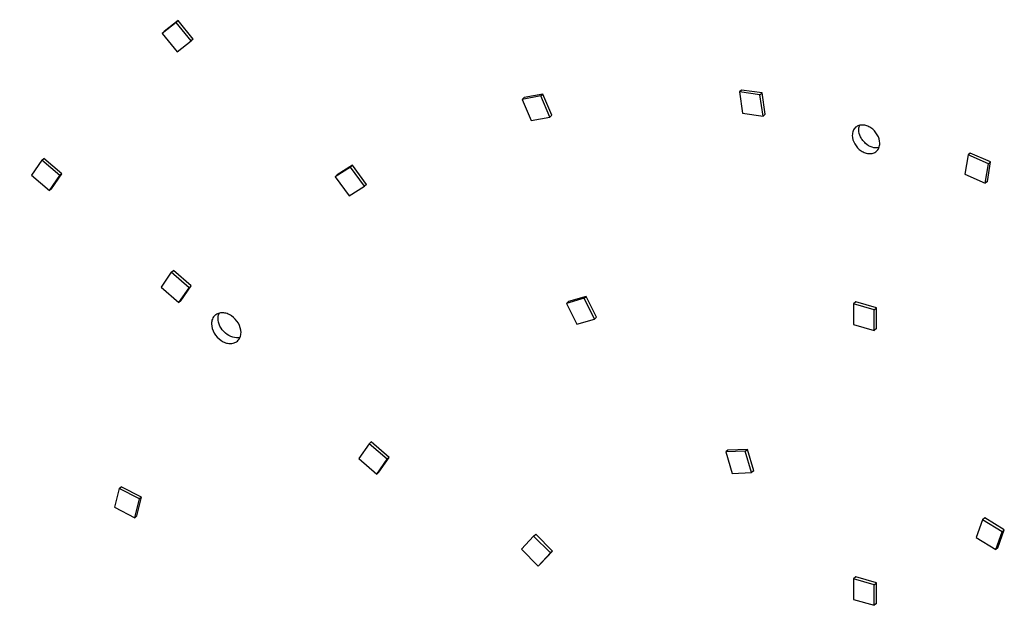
# Model space of a CAD drawing. Header units: millimetres. Extents: x 0 to 210, y 0 to 297.
# Tile 17 of 20: x 108 to 126, y 237 to 248. Entities that reach past the tile are written whole.
import ezdxf

# ---------------------------------------------------------------- set-up
doc = ezdxf.new("R2010")
doc.units = ezdxf.units.MM
doc.header["$LTSCALE"] = 19.36
doc.layers.get('0').update_dxf_attribs({"linetype": 'CONTINUOUS'})

msp = doc.modelspace()

# ---------------------------------------------------------------- linework, layer by layer
at = {"color": 7, "linetype": 'Continuous'}
for p, q in [((110.724674, 247.664974), (110.469996, 247.468505)), ((110.687389, 247.632684), (110.724674, 247.664974)), ((110.994662, 247.332356), (110.724674, 247.664974)), ((110.687389, 247.632684), (110.43271, 247.436215)), ((110.469996, 247.468505), (110.43271, 247.436215)), ((110.957377, 247.300066), (110.687389, 247.632684)), ((110.43271, 247.436215), (110.702698, 247.103597)), ((110.702698, 247.103597), (110.957377, 247.300066)), ((110.994662, 247.332356), (110.957377, 247.300066)), ((120.867315, 246.41474), (120.83003, 246.38245)), ((121.234323, 246.364112), (120.867315, 246.41474)), ((117.251477, 246.311652), (116.91708, 246.247147)), ((116.954365, 246.279437), (116.91708, 246.247147)), ((116.91708, 246.247147), (117.078117, 245.866262)), ((117.288763, 246.343943), (116.954365, 246.279437)), ((117.251477, 246.311652), (117.288763, 246.343943)), ((117.412515, 245.930767), (117.251477, 246.311652)), ((117.4498, 245.963057), (117.288763, 246.343943)), ((120.83003, 246.38245), (120.885347, 245.999473)), ((121.197037, 246.331821), (120.83003, 246.38245)), ((121.197037, 246.331821), (121.234323, 246.364112)), ((121.252355, 245.948845), (121.197037, 246.331821)), ((121.289641, 245.981135), (121.234323, 246.364112)), ((117.078117, 245.866262), (117.412515, 245.930767)), ((117.4498, 245.963057), (117.412515, 245.930767)), ((120.885347, 245.999473), (121.252355, 245.948845)), ((121.289641, 245.981135), (121.252355, 245.948845)), ((108.269445, 245.154679), (108.083868, 244.886822)), ((108.269445, 245.154679), (108.306731, 245.186969)), ((108.590873, 244.876314), (108.269445, 245.154679)), ((108.628159, 244.908604), (108.306731, 245.186969)), ((124.942639, 245.250468), (124.887303, 244.899437)), ((124.979925, 245.282758), (124.942639, 245.250468)), ((125.309644, 245.089187), (124.942639, 245.250468)), ((125.34693, 245.121477), (124.979925, 245.282758)), ((113.822874, 245.030774), (113.550799, 244.856866)), ((113.86016, 245.063064), (113.588085, 244.889157)), ((113.822874, 245.030774), (113.86016, 245.063064)), ((114.075322, 244.685823), (113.822874, 245.030774)), ((114.112608, 244.718114), (113.86016, 245.063064)), ((125.254309, 244.738156), (125.309644, 245.089187)), ((125.291594, 244.770446), (125.34693, 245.121477)), ((125.309644, 245.089187), (125.34693, 245.121477)), ((108.083868, 244.886822), (108.405296, 244.608457)), ((108.405296, 244.608457), (108.590873, 244.876314)), ((108.442582, 244.640747), (108.628159, 244.908604)), ((108.628159, 244.908604), (108.590873, 244.876314)), ((113.588085, 244.889157), (113.550799, 244.856866)), ((113.550799, 244.856866), (113.803247, 244.511916)), ((124.887303, 244.899437), (125.254309, 244.738156)), ((108.442582, 244.640747), (108.405296, 244.608457)), ((113.803247, 244.511916), (114.075322, 244.685823)), ((114.112608, 244.718114), (114.075322, 244.685823)), ((125.291594, 244.770446), (125.254309, 244.738156)), ((110.599803, 243.13653), (110.414226, 242.868673)), ((110.599803, 243.13653), (110.637089, 243.16882)), ((110.921231, 242.858165), (110.599803, 243.13653)), ((110.958517, 242.890455), (110.637089, 243.16882)), ((110.414226, 242.868673), (110.735655, 242.590308)), ((110.735655, 242.590308), (110.921231, 242.858165)), ((110.77294, 242.622599), (110.958517, 242.890455)), ((110.958517, 242.890455), (110.921231, 242.858165)), ((118.071355, 242.701843), (117.749926, 242.609055)), ((118.034069, 242.669553), (118.071355, 242.701843)), ((118.256931, 242.326843), (118.071355, 242.701843)), ((110.77294, 242.622599), (110.735655, 242.590308)), ((118.034069, 242.669553), (117.712641, 242.576764)), ((117.749926, 242.609055), (117.712641, 242.576764)), ((117.712641, 242.576764), (117.898217, 242.201765)), ((118.219646, 242.294553), (118.034069, 242.669553)), ((122.92121, 242.601325), (122.883924, 242.569035)), ((122.883924, 242.569035), (122.883924, 242.197881)), ((123.255078, 242.461892), (122.883924, 242.569035)), ((123.292363, 242.494182), (122.92121, 242.601325)), ((118.256931, 242.326843), (118.219646, 242.294553)), ((123.255078, 242.461892), (123.292363, 242.494182)), ((123.255078, 242.090738), (123.255078, 242.461892)), ((123.292363, 242.123029), (123.292363, 242.494182)), ((117.898217, 242.201765), (118.219646, 242.294553)), ((122.883924, 242.197881), (123.255078, 242.090738)), ((123.292363, 242.123029), (123.255078, 242.090738)), ((114.162296, 240.051319), (113.97672, 239.783462)), ((114.162296, 240.051319), (114.199582, 240.083609)), ((114.483725, 239.772954), (114.162296, 240.051319)), ((114.52101, 239.805244), (114.199582, 240.083609)), ((120.617321, 239.935346), (120.580035, 239.903055)), ((120.933023, 239.915849), (120.580035, 239.903055)), ((120.580035, 239.903055), (120.694728, 239.516959)), ((120.970309, 239.94814), (120.617321, 239.935346)), ((120.933023, 239.915849), (120.970309, 239.94814)), ((121.047716, 239.529753), (120.933023, 239.915849)), ((121.085002, 239.562043), (120.970309, 239.94814)), ((113.97672, 239.783462), (114.298148, 239.505097)), ((114.298148, 239.505097), (114.483725, 239.772954)), ((114.335434, 239.537387), (114.52101, 239.805244)), ((114.52101, 239.805244), (114.483725, 239.772954)), ((114.335434, 239.537387), (114.298148, 239.505097)), ((120.694728, 239.516959), (121.047716, 239.529753)), ((121.085002, 239.562043), (121.047716, 239.529753)), ((109.662117, 239.244044), (109.579528, 238.906038)), ((109.662117, 239.244044), (109.699403, 239.276335)), ((110.023965, 239.056998), (109.662117, 239.244044)), ((110.061251, 239.089289), (109.699403, 239.276335)), ((109.941376, 238.718992), (110.023965, 239.056998)), ((109.978661, 238.751283), (110.061251, 239.089289)), ((110.061251, 239.089289), (110.023965, 239.056998)), ((109.579528, 238.906038), (109.941376, 238.718992)), ((109.978661, 238.751283), (109.941376, 238.718992)), ((125.205975, 238.682356), (125.091282, 238.362477)), ((125.24326, 238.714646), (125.205975, 238.682356)), ((125.558963, 238.465764), (125.205975, 238.682356)), ((125.596248, 238.498055), (125.24326, 238.714646)), ((117.123149, 238.389397), (117.160435, 238.421687)), ((117.460704, 238.116848), (117.160435, 238.421687)), ((125.44427, 238.145885), (125.558963, 238.465764)), ((125.481556, 238.178176), (125.596248, 238.498055)), ((125.558963, 238.465764), (125.596248, 238.498055)), ((117.123149, 238.389397), (116.904991, 238.152104)), ((117.423418, 238.084558), (117.123149, 238.389397)), ((125.091282, 238.362477), (125.44427, 238.145885)), ((116.904991, 238.152104), (117.20526, 237.847265)), ((117.20526, 237.847265), (117.423418, 238.084558)), ((117.242546, 237.879556), (117.460704, 238.116848)), ((117.460704, 238.116848), (117.423418, 238.084558)), ((125.481556, 238.178176), (125.44427, 238.145885)), ((117.242546, 237.879556), (117.20526, 237.847265)), ((122.921211, 237.652613), (122.883925, 237.620323)), ((122.883925, 237.620323), (122.883925, 237.249169)), ((123.255079, 237.51318), (122.883925, 237.620323)), ((123.292364, 237.54547), (122.921211, 237.652613)), ((123.255079, 237.51318), (123.292364, 237.54547)), ((123.292364, 237.174317), (123.292364, 237.54547)), ((123.255079, 237.142026), (123.255079, 237.51318)), ((122.883925, 237.249169), (123.255079, 237.142026)), ((123.292364, 237.174317), (123.255079, 237.142026))]:
    msp.add_line(p, q, dxfattribs=at)
for points, knots in [([(104.239826, 242.472655), (104.424089, 243.133208), (104.874178, 244.415323), (105.803484, 246.204525), (106.96509, 247.807453), (107.886601, 248.73906), (108.377098, 249.163841)], [0, 0, 0, 0, 0.257987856, 0.509317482, 0.755896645, 1, 1, 1, 1]), ([(122.919745, 245.745331), (122.900346, 245.728529), (122.868376, 245.68289), (122.859352, 245.628584), (122.859352, 245.60078)], [0, 0, 0, 0, 0.479987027, 1, 1, 1, 1]), ([(123.354223, 245.457923), (123.354223, 245.511294), (123.318906, 245.62177), (123.221593, 245.725319), (123.123122, 245.775316), (123.047872, 245.790609), (122.976779, 245.782067), (122.936212, 245.759593), (122.919745, 245.745331)], [0, 0, 0, 0, 0.256934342, 0.530801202, 0.66202619, 0.783623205, 0.895122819, 1, 1, 1, 1]), ([(122.977209, 245.702848), (122.977209, 245.70981), (122.978334, 245.736601), (122.984231, 245.763285), (122.991557, 245.781737)], [0, 0, 0, 0, 0.259645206, 1, 1, 1, 1]), ([(123.33964, 245.379134), (123.299845, 245.369734), (123.20783, 245.378426), (123.110123, 245.438561), (123.045342, 245.508817), (122.996024, 245.588441), (122.977209, 245.657978), (122.977209, 245.702848)], [0, 0, 0, 0, 0.226157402, 0.483475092, 0.618304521, 0.75183263, 1, 1, 1, 1]), ([(122.859352, 245.60078), (122.859352, 245.54741), (122.894669, 245.436933), (122.991983, 245.333385), (123.090453, 245.283388), (123.165703, 245.268095), (123.236797, 245.276637), (123.277363, 245.299111), (123.293831, 245.313373)], [0, 0, 0, 0, 0.256934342, 0.530801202, 0.66202619, 0.783623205, 0.895122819, 1, 1, 1, 1]), ([(123.293831, 245.313373), (123.31323, 245.330175), (123.345199, 245.375814), (123.354223, 245.43012), (123.354223, 245.457923)], [0, 0, 0, 0, 0.479987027, 1, 1, 1, 1]), ([(111.387864, 242.362389), (111.36701, 242.344327), (111.332643, 242.295264), (111.322943, 242.236885), (111.322943, 242.206997)], [0, 0, 0, 0, 0.479992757, 1, 1, 1, 1]), ([(111.854929, 242.053425), (111.854929, 242.110799), (111.816964, 242.229561), (111.712351, 242.340874), (111.606496, 242.394623), (111.525602, 242.411064), (111.449178, 242.401878), (111.405567, 242.377721), (111.387864, 242.362389)], [0, 0, 0, 0, 0.256934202, 0.530801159, 0.66202585, 0.783623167, 0.895122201, 1, 1, 1, 1]), ([(111.4408, 242.309064), (111.4408, 242.317084), (111.442179, 242.347848), (111.449469, 242.378478), (111.458509, 242.399384)], [0, 0, 0, 0, 0.260411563, 1, 1, 1, 1]), ([(111.322943, 242.206997), (111.322943, 242.149624), (111.360908, 242.030861), (111.465521, 241.919548), (111.571376, 241.865799), (111.65227, 241.849359), (111.728695, 241.858545), (111.772305, 241.882701), (111.790008, 241.898033)], [0, 0, 0, 0, 0.256934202, 0.530801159, 0.66202585, 0.783623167, 0.895122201, 1, 1, 1, 1]), ([(111.837309, 241.962831), (111.794647, 241.95112), (111.694293, 241.958003), (111.564476, 242.035609), (111.468753, 242.158078), (111.4408, 242.260109), (111.4408, 242.309064)], [0, 0, 0, 0, 0.225249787, 0.48260454, 0.750745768, 1, 1, 1, 1]), ([(111.790008, 241.898033), (111.810862, 241.916095), (111.845229, 241.965158), (111.854929, 242.023537), (111.854929, 242.053425)], [0, 0, 0, 0, 0.479992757, 1, 1, 1, 1])]:
    msp.add_open_spline(points, degree=3, knots=knots, dxfattribs=at)

doc.saveas('drawing.dxf')
